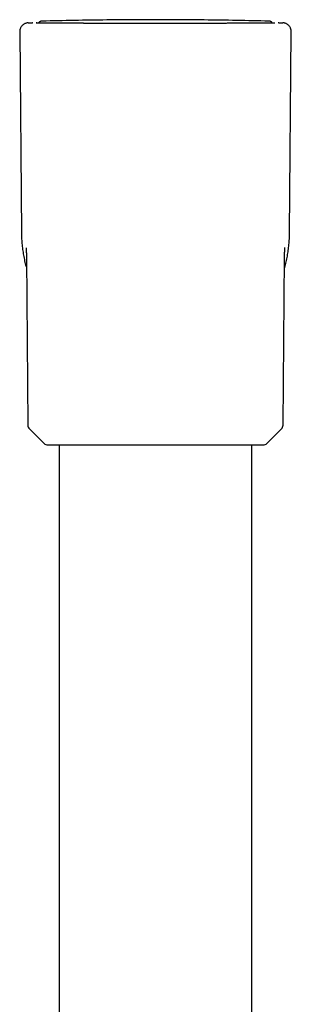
# Model space of a CAD drawing. Header units: millimetres. Extents: x 8 to 871, y 12 to 1888.
# Tile 111 of 114: x 447 to 478, y 1776 to 1888. Entities that reach past the tile are written whole.
import ezdxf

# ---------------------------------------------------------------- set-up
doc = ezdxf.new("R2010")
doc.units = ezdxf.units.MM

msp = doc.modelspace()

# ---------------------------------------------------------------- linework, layer by layer
at = {"color": 7, "linetype": 'Continuous', "lineweight": 30}
for p, q in [((448.05, 1887.54), (448.51, 1887.55)), ((448.96, 1887.53), (449.06, 1887.53)), ((475.95, 1887.53), (476.05, 1887.53)), ((476.5, 1887.55), (476.45, 1887.55)), ((476.5, 1887.55), (476.96, 1887.54)), ((447.08, 1886.53), (447.28, 1863.6)), ((477.73, 1863.6), (477.93, 1886.53)), ((447.84, 1860.88), (448, 1841.75)), ((477, 1841.75), (477.17, 1860.88)), ((448.18, 1841.33), (449.85, 1839.68)), ((475.16, 1839.68), (476.83, 1841.33)), ((450.27, 1839.51), (474.74, 1839.51)), ((451.55, 1839.51), (451.55, 1765.3)), ((473.45, 1739.47), (473.45, 1839.51))]:
    msp.add_line(p, q, dxfattribs=at)
at = {"color": 7, "linetype": 'Continuous', "lineweight": 30, "flags": 128}
for points in [[(448.57, 1887.55), (448.56, 1887.55), (448.51, 1887.55)], [(449.02, 1887.53), (449.01, 1887.53), (448.96, 1887.53)], [(475.98, 1887.53), (475.99, 1887.53), (476.05, 1887.53)]]:
    msp.add_lwpolyline(points, dxfattribs=at)
at = {"color": 7, "linetype": 'Continuous', "lineweight": 30}
for centre, start, end in [((448.6, 1841.76), 180.5, 225.25), ((476.4, 1841.76), 314.75, 359.5), ((450.27, 1840.11), 225.25, 270), ((474.74, 1840.11), 270, 314.75)]:
    msp.add_arc(centre, 0.6, start, end, dxfattribs=at)
for points, knots in [([(475.4, 1887.73), (474.17, 1887.76), (471.72, 1887.82), (468.03, 1887.87), (464.35, 1887.9), (460.66, 1887.9), (456.98, 1887.87), (453.29, 1887.82), (450.84, 1887.76), (449.61, 1887.73)], [0, 0, 0, 0, 0.142857, 0.285713, 0.428569, 0.571426, 0.714283, 0.857141, 1, 1, 1, 1]), ([(448.05, 1887.54), (448, 1887.54), (447.92, 1887.53), (447.79, 1887.5), (447.67, 1887.46), (447.55, 1887.39), (447.45, 1887.32), (447.36, 1887.23), (447.27, 1887.14), (447.2, 1887.03), (447.15, 1886.93), (447.12, 1886.82), (447.09, 1886.73), (447.08, 1886.63), (447.08, 1886.57), (447.08, 1886.53)], [0, 0, 0, 0, 0.085585, 0.169645, 0.252729, 0.335231, 0.417422, 0.499484, 0.581564, 0.663807, 0.74641, 0.808785, 0.871688, 0.935336, 1, 1, 1, 1]), ([(449.06, 1887.53), (449.06, 1887.53), (449.08, 1887.53), (449.13, 1887.53), (449.2, 1887.53), (449.3, 1887.53), (449.43, 1887.53), (449.58, 1887.53), (449.75, 1887.53), (449.94, 1887.53), (450.13, 1887.53), (450.31, 1887.53), (450.41, 1887.53), (450.47, 1887.53), (450.47, 1887.53), (450.47, 1887.53), (450.47, 1887.53), (450.48, 1887.53), (450.48, 1887.53), (450.5, 1887.53), (450.51, 1887.53), (450.54, 1887.53), (450.58, 1887.53), (450.65, 1887.53), (450.72, 1887.53), (450.81, 1887.53), (450.92, 1887.53), (451.04, 1887.53), (451.17, 1887.53), (451.34, 1887.53), (451.53, 1887.53), (451.69, 1887.53), (451.81, 1887.53), (451.87, 1887.53), (451.94, 1887.53), (452.01, 1887.53), (452.07, 1887.53), (452.21, 1887.53), (452.41, 1887.53), (452.7, 1887.53), (452.97, 1887.53), (453.23, 1887.53), (453.46, 1887.53), (453.67, 1887.53), (453.83, 1887.53), (453.94, 1887.53), (454, 1887.53), (454.07, 1887.53), (454.13, 1887.53), (454.2, 1887.53), (454.29, 1887.52), (454.46, 1887.52), (454.71, 1887.52), (455, 1887.52), (455.28, 1887.52), (455.54, 1887.52), (455.77, 1887.52), (455.99, 1887.52), (456.19, 1887.52), (456.36, 1887.52), (456.51, 1887.52), (456.64, 1887.52), (456.75, 1887.52), (456.87, 1887.52), (457.02, 1887.52), (457.19, 1887.52), (457.41, 1887.52), (457.71, 1887.52), (458.09, 1887.52), (458.49, 1887.52), (458.84, 1887.52), (459.14, 1887.52), (459.38, 1887.52), (459.63, 1887.52), (459.89, 1887.52), (460.15, 1887.52), (460.45, 1887.52), (460.77, 1887.52), (461.12, 1887.52), (461.44, 1887.52), (461.74, 1887.52), (462.02, 1887.52), (462.27, 1887.52), (462.53, 1887.52), (462.79, 1887.52), (463.09, 1887.52), (463.42, 1887.52), (463.76, 1887.52), (464.14, 1887.52), (464.53, 1887.52), (464.95, 1887.52), (465.35, 1887.52), (465.71, 1887.52), (466.02, 1887.52), (466.3, 1887.52), (466.57, 1887.52), (466.81, 1887.52), (467.04, 1887.52), (467.24, 1887.52), (467.42, 1887.52), (467.61, 1887.52), (467.81, 1887.52), (468.05, 1887.52), (468.32, 1887.52), (468.62, 1887.52), (468.89, 1887.52), (469.12, 1887.52), (469.32, 1887.52), (469.52, 1887.52), (469.7, 1887.52), (469.88, 1887.52), (470.04, 1887.52), (470.32, 1887.52), (470.7, 1887.52), (471.16, 1887.53), (471.59, 1887.53), (471.95, 1887.53), (472.24, 1887.53), (472.47, 1887.53), (472.69, 1887.53), (472.91, 1887.53), (473.13, 1887.53), (473.35, 1887.53), (473.56, 1887.53), (473.8, 1887.53), (474.06, 1887.53), (474.34, 1887.53), (474.6, 1887.53), (474.84, 1887.53), (475.06, 1887.53), (475.26, 1887.53), (475.44, 1887.53), (475.59, 1887.53), (475.68, 1887.53), (475.73, 1887.53), (475.76, 1887.53), (475.79, 1887.53), (475.81, 1887.53), (475.83, 1887.53), (475.86, 1887.53), (475.88, 1887.53), (475.91, 1887.53), (475.94, 1887.53), (475.95, 1887.53), (475.95, 1887.53)], [0, 0, 0, 0, 0.014159, 0.02827, 0.042339, 0.056374, 0.070379, 0.084112, 0.097827, 0.111529, 0.125222, 0.133933, 0.142643, 0.142894, 0.143007, 0.143023, 0.143068, 0.143172, 0.14343, 0.144128, 0.145006, 0.146126, 0.148617, 0.151823, 0.155744, 0.160086, 0.165061, 0.17067, 0.176914, 0.183794, 0.192098, 0.201177, 0.203683, 0.206243, 0.208856, 0.211523, 0.214243, 0.21611, 0.226847, 0.236999, 0.246564, 0.255537, 0.262687, 0.26939, 0.275646, 0.277653, 0.279609, 0.281516, 0.283372, 0.285179, 0.287849, 0.291719, 0.300938, 0.309506, 0.317428, 0.324704, 0.331339, 0.337331, 0.342683, 0.347394, 0.351465, 0.354895, 0.35714, 0.360549, 0.364692, 0.368948, 0.373316, 0.382504, 0.392145, 0.402239, 0.412785, 0.41849, 0.424319, 0.43043, 0.437076, 0.443477, 0.449634, 0.458584, 0.466961, 0.474765, 0.481997, 0.488656, 0.494744, 0.500261, 0.506808, 0.513965, 0.521734, 0.530114, 0.539106, 0.548708, 0.558918, 0.569733, 0.577751, 0.585393, 0.592553, 0.599231, 0.60543, 0.61105, 0.616208, 0.620904, 0.625139, 0.630658, 0.636971, 0.644078, 0.651983, 0.660685, 0.66592, 0.671406, 0.677143, 0.682271, 0.687087, 0.691865, 0.696605, 0.711164, 0.725335, 0.739112, 0.752489, 0.760807, 0.76898, 0.777006, 0.784884, 0.79365, 0.802456, 0.811213, 0.819919, 0.833495, 0.846935, 0.860501, 0.874261, 0.888483, 0.902786, 0.916926, 0.930901, 0.944705, 0.948313, 0.951755, 0.955398, 0.959242, 0.963288, 0.967534, 0.971981, 0.980652, 0.989993, 1, 1, 1, 1]), ([(449.61, 1887.73), (449.58, 1887.73), (449.52, 1887.73), (449.43, 1887.7), (449.36, 1887.66), (449.3, 1887.62), (449.25, 1887.57), (449.22, 1887.54), (449.21, 1887.52)], [0, 0, 0, 0, 0.199667, 0.386627, 0.560871, 0.722396, 0.871194, 1, 1, 1, 1]), ([(475.8, 1887.52), (475.78, 1887.54), (475.76, 1887.57), (475.71, 1887.62), (475.65, 1887.66), (475.58, 1887.7), (475.49, 1887.73), (475.43, 1887.73), (475.4, 1887.73)], [0, 0, 0, 0, 0.1282663, 0.2771565, 0.4387809, 0.6131338, 0.800209, 1, 1, 1, 1]), ([(476.44, 1887.55), (476.44, 1887.55), (476.44, 1887.55), (476.44, 1887.55), (476.44, 1887.55), (476.44, 1887.55), (476.44, 1887.55), (476.44, 1887.55), (476.44, 1887.55), (476.43, 1887.55), (476.43, 1887.55), (476.43, 1887.55), (476.43, 1887.55), (476.43, 1887.55), (476.43, 1887.55)], [0, 0, 0, 0, 0.050886, 0.171248, 0.294416, 0.412526, 0.533681, 0.65788, 0.732418, 0.804269, 0.871419, 0.933867, 0.985652, 1, 1, 1, 1]), ([(477.93, 1886.53), (477.93, 1886.58), (477.93, 1886.66), (477.9, 1886.79), (477.86, 1886.91), (477.8, 1887.03), (477.73, 1887.14), (477.65, 1887.23), (477.56, 1887.32), (477.45, 1887.39), (477.35, 1887.45), (477.25, 1887.49), (477.16, 1887.52), (477.06, 1887.53), (476.99, 1887.54), (476.96, 1887.54)], [0, 0, 0, 0, 0.085582, 0.169639, 0.252721, 0.335223, 0.417413, 0.499476, 0.581555, 0.663799, 0.746402, 0.808778, 0.871683, 0.935333, 1, 1, 1, 1]), ([(447.28, 1863.6), (447.28, 1863.38), (447.29, 1862.93), (447.34, 1862.26), (447.42, 1861.6), (447.53, 1860.94), (447.67, 1860.29), (447.78, 1859.85), (447.84, 1859.62), (447.85, 1859.61)], [0, 0, 0, 0, 0.165559, 0.331065, 0.496483, 0.661772, 0.826881, 0.988818, 1, 1, 1, 1]), ([(477.16, 1859.61), (477.17, 1859.64), (477.24, 1859.88), (477.35, 1860.35), (477.49, 1861), (477.59, 1861.65), (477.67, 1862.3), (477.72, 1862.95), (477.73, 1863.38), (477.73, 1863.6)], [0, 0, 0, 0, 0.024242, 0.188889, 0.353503, 0.51515, 0.676776, 0.838389, 1, 1, 1, 1]), ([(447.81, 1861.95), (447.81, 1861.95), (447.81, 1861.95), (447.81, 1861.94), (447.81, 1861.91), (447.81, 1861.88), (447.81, 1861.83), (447.81, 1861.78), (447.82, 1861.73), (447.82, 1861.67), (447.82, 1861.6), (447.82, 1861.53), (447.82, 1861.46), (447.83, 1861.38), (447.83, 1861.3), (447.83, 1861.24), (447.83, 1861.19), (447.83, 1861.15), (447.83, 1861.09), (447.83, 1861.04), (447.83, 1860.98), (447.84, 1860.93), (447.84, 1860.89), (447.84, 1860.87)], [0, 0, 0, 0, 0.0292456, 0.0742458, 0.1264004, 0.18426, 0.2456657, 0.2994555, 0.352346, 0.4037873, 0.4557452, 0.5106657, 0.5681788, 0.6274742, 0.6795378, 0.7167936, 0.746677, 0.7785637, 0.8177441, 0.8542149, 0.8980797, 0.9502494, 1, 1, 1, 1]), ([(477.17, 1860.87), (477.17, 1860.88), (477.17, 1860.91), (477.17, 1860.96), (477.17, 1860.99), (477.17, 1861.02), (477.17, 1861.05), (477.18, 1861.09), (477.18, 1861.17), (477.18, 1861.26), (477.18, 1861.35), (477.18, 1861.43), (477.18, 1861.48), (477.19, 1861.53), (477.19, 1861.59), (477.19, 1861.64), (477.19, 1861.7), (477.19, 1861.76), (477.19, 1861.81), (477.2, 1861.85), (477.2, 1861.88), (477.2, 1861.91), (477.2, 1861.93), (477.2, 1861.95), (477.2, 1861.96), (477.2, 1861.96), (477.2, 1861.96)], [0, 0, 0, 0, 0.039096, 0.077504, 0.104225, 0.121672, 0.138426, 0.172303, 0.208283, 0.279621, 0.354018, 0.387328, 0.420849, 0.457324, 0.497688, 0.542138, 0.590885, 0.641952, 0.686583, 0.728077, 0.769331, 0.816204, 0.86845, 0.921103, 0.972943, 1, 1, 1, 1])]:
    msp.add_open_spline(points, degree=3, knots=knots, dxfattribs=at)

doc.saveas('drawing.dxf')
